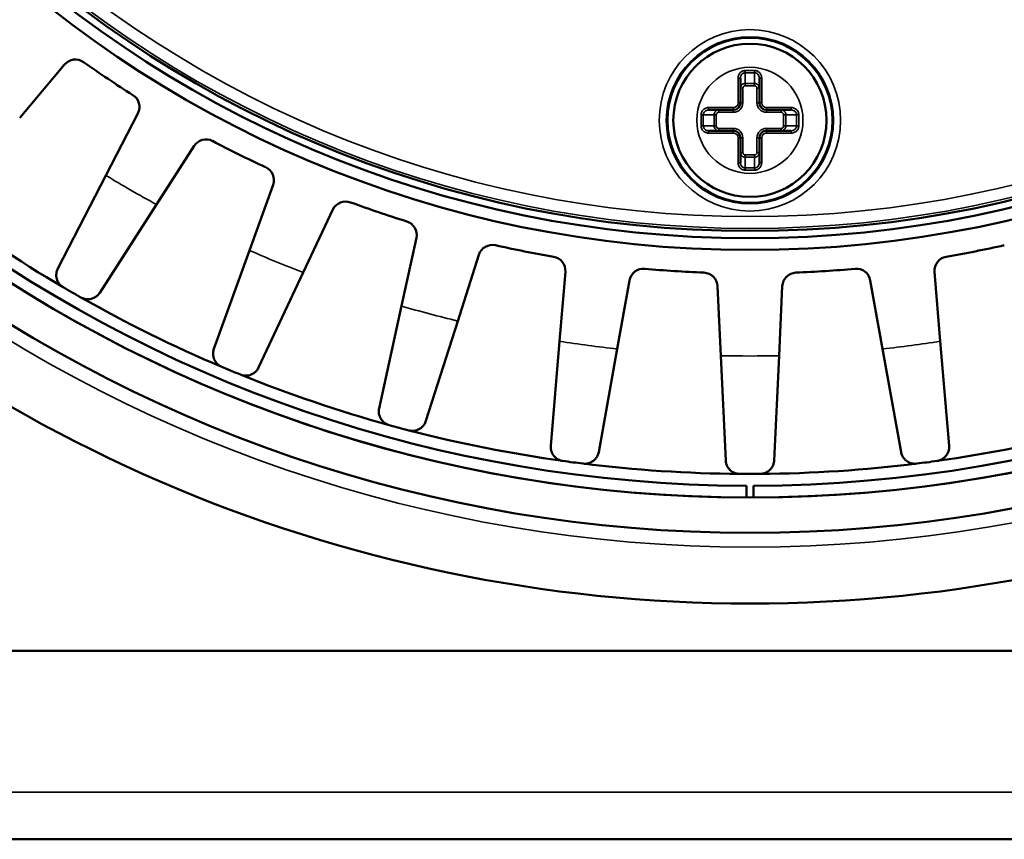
# Model space of a CAD drawing. Header units: millimetres. Extents: x 38 to 2514, y 38 to 1622.
# Tile 119 of 244: x 1044 to 1085, y 1257 to 1292. Entities that reach past the tile are written whole.
import ezdxf

# ---------------------------------------------------------------- set-up
doc = ezdxf.new("R2010")
doc.units = ezdxf.units.MM
doc.header["$LTSCALE"] = 7.692308
doc.layers.add('Visible (ISO)', color=7, linetype='Continuous', lineweight=50)
doc.layers.add('Visible Narrow (ISO)', color=7, linetype='Continuous', lineweight=35)

msp = doc.modelspace()

# ---------------------------------------------------------------- linework, layer by layer
at = {"layer": 'Visible (ISO)'}
for p, q in [((1043.645, 1287.591), (1045.552, 1289.848)), ((1074.215, 1288.221), (1074.215, 1289.277)), ((1075.015, 1289.277), (1075.015, 1288.221)), ((1072.86, 1287.921), (1073.915, 1287.921)), ((1075.315, 1287.921), (1076.371, 1287.921)), ((1048.659, 1287.772), (1047.304, 1285.146)), ((1073.915, 1287.041), (1072.86, 1287.041)), ((1076.371, 1287.041), (1075.315, 1287.041)), ((1074.215, 1285.685), (1074.215, 1286.741)), ((1075.015, 1286.741), (1075.015, 1285.685)), ((1049.443, 1283.911), (1051.039, 1286.397)), ((1047.304, 1285.146), (1045.263, 1281.194)), ((1054.391, 1284.745), (1053.389, 1281.965)), ((1049.443, 1283.911), (1047.041, 1280.168)), ((1055.672, 1281.019), (1056.93, 1283.693)), ((1060.468, 1282.492), (1059.838, 1279.605)), ((1053.389, 1281.965), (1051.882, 1277.781)), ((1062.225, 1278.966), (1063.123, 1281.781)), ((1055.672, 1281.019), (1053.779, 1276.995)), ((1066.788, 1281.052), (1066.54, 1278.107)), ((1082.691, 1278.107), (1082.443, 1281.052)), ((1068.99, 1277.785), (1069.512, 1280.693)), ((1073.241, 1280.448), (1073.38, 1277.497)), ((1075.851, 1277.497), (1075.989, 1280.448)), ((1079.718, 1280.693), (1080.241, 1277.785)), ((1059.838, 1279.605), (1058.89, 1275.26)), ((1062.225, 1278.966), (1060.873, 1274.728)), ((1066.54, 1278.107), (1066.167, 1273.675)), ((1082.691, 1278.107), (1083.064, 1273.675)), ((1068.99, 1277.785), (1068.203, 1273.407)), ((1073.38, 1277.497), (1073.589, 1273.054)), ((1075.851, 1277.497), (1075.642, 1273.054)), ((1080.241, 1277.785), (1081.028, 1273.407)), ((1074.465, 1271.481), (1074.465, 1271.981)), ((1074.765, 1271.481), (1074.765, 1271.981)), ((1344.615, 1264.981), (804.615, 1264.981)), ((799.615, 1256.981), (1349.615, 1256.981))]:
    msp.add_line(p, q, dxfattribs=at)
for centre, radius in [((1074.615, 1329.981), 48), ((1074.615, 1329.981), 47.5), ((1074.615, 1329.981), 47.194), ((1074.615, 1287.481), 3.5), ((1074.615, 1287.481), 3.25)]:
    msp.add_circle(centre, radius, dxfattribs=at)
for centre, radius, start, end in [((1074.615, 1329.981), 58, 195.28095, 269.85182), ((1074.615, 1329.981), 58, 270.14818, 344.71908), ((1074.615, 1329.981), 58.5, 195.59778, 344.40221), ((1074.615, 1329.981), 58.5, 195.59778, 269.85309), ((1074.615, 1329.981), 58.5, 270.14691, 344.40221), ((1074.615, 1329.981), 60, 195.31951, 344.68049), ((1046.01, 1289.46), 0.6, 54.7802, 139.8093), ((1074.615, 1329.981), 49, 234.7802, 237.7198), ((1048.126, 1288.047), 0.6, 332.6907, 57.7198), ((1073.915, 1288.221), 0.3, 270, 0), ((1075.315, 1288.221), 0.3, 180, 270), ((1073.915, 1286.741), 0.3, 0, 90), ((1075.315, 1286.741), 0.3, 90, 180), ((1074.615, 1329.981), 63, 223.23022, 316.76978), ((1051.544, 1286.073), 0.6, 62.2802, 147.3093), ((1074.615, 1329.981), 49, 242.2802, 245.2198), ((1053.826, 1284.948), 0.6, 340.1907, 65.2198), ((1074.615, 1329.981), 57.5, 232.93018, 239.56982), ((1057.472, 1283.438), 0.6, 69.7802, 154.8093), ((1074.615, 1329.981), 49, 249.7802, 252.7198), ((1059.882, 1282.62), 0.6, 347.6907, 72.7198), ((1063.694, 1281.598), 0.6, 77.2802, 162.3093), ((1074.615, 1329.981), 49, 257.2802, 260.2198), ((1074.615, 1329.981), 49, 279.7802, 282.7198), ((1066.19, 1281.102), 0.6, 355.1907, 80.2198), ((1083.041, 1281.102), 0.6, 99.7802, 184.8093), ((1070.103, 1280.587), 0.6, 84.7802, 169.8093), ((1074.615, 1329.981), 49, 264.7802, 267.7198), ((1074.615, 1329.981), 49, 272.2802, 275.2198), ((1079.128, 1280.587), 0.6, 10.1907, 95.2198), ((1072.642, 1280.42), 0.6, 2.6907, 87.7198), ((1076.589, 1280.42), 0.6, 92.2802, 177.3093), ((1074.615, 1329.981), 57.5, 239.56982, 240.43018), ((1074.615, 1329.981), 57.5, 240.43018, 247.06982), ((1074.615, 1329.981), 57.5, 247.06982, 247.93018), ((1074.615, 1329.981), 57.5, 247.93018, 254.56982), ((1074.615, 1329.981), 57.5, 254.56982, 255.43018), ((1074.615, 1329.981), 57.5, 255.43018, 262.06982), ((1074.615, 1329.981), 57.5, 277.93018, 284.56982), ((1074.615, 1329.981), 57.5, 262.06982, 262.93018), ((1074.615, 1329.981), 57.5, 262.93018, 269.56982), ((1074.615, 1329.981), 57.5, 270.43018, 277.06982), ((1074.615, 1329.981), 57.5, 277.06982, 277.93018), ((1074.615, 1329.981), 57.5, 269.56982, 270.43018)]:
    msp.add_arc(centre, radius, start, end, dxfattribs=at)
for points in [[(1045.492, 1280.402), (1045.464, 1280.419), (1045.399, 1280.465), (1045.337, 1280.529), (1045.277, 1280.612), (1045.232, 1280.706), (1045.203, 1280.809), (1045.192, 1280.924), (1045.206, 1281.051), (1045.238, 1281.146), (1045.263, 1281.194)], [(1047.041, 1280.168), (1047.008, 1280.116), (1046.933, 1280.034), (1046.814, 1279.955), (1046.693, 1279.908), (1046.574, 1279.889), (1046.456, 1279.894), (1046.354, 1279.916), (1046.273, 1279.952), (1046.24, 1279.97)], [(1052.213, 1277.025), (1052.183, 1277.038), (1052.112, 1277.075), (1052.043, 1277.131), (1051.972, 1277.205), (1051.915, 1277.292), (1051.873, 1277.391), (1051.847, 1277.503), (1051.844, 1277.631), (1051.864, 1277.729), (1051.882, 1277.781)], [(1053.779, 1276.995), (1053.753, 1276.94), (1053.689, 1276.848), (1053.582, 1276.754), (1053.467, 1276.692), (1053.352, 1276.657), (1053.235, 1276.647), (1053.131, 1276.655), (1053.046, 1276.68), (1053.011, 1276.694)], [(1059.317, 1274.554), (1059.285, 1274.563), (1059.21, 1274.591), (1059.134, 1274.636), (1059.054, 1274.701), (1058.987, 1274.78), (1058.932, 1274.872), (1058.892, 1274.98), (1058.872, 1275.106), (1058.878, 1275.206), (1058.89, 1275.26)], [(1060.873, 1274.728), (1060.855, 1274.67), (1060.804, 1274.571), (1060.709, 1274.464), (1060.604, 1274.388), (1060.494, 1274.338), (1060.379, 1274.313), (1060.275, 1274.307), (1060.188, 1274.321), (1060.151, 1274.33)], [(1066.682, 1273.031), (1066.65, 1273.036), (1066.572, 1273.054), (1066.49, 1273.089), (1066.403, 1273.143), (1066.326, 1273.212), (1066.259, 1273.297), (1066.205, 1273.399), (1066.169, 1273.521), (1066.163, 1273.621), (1066.167, 1273.675)], [(1083.064, 1273.675), (1083.069, 1273.615), (1083.06, 1273.503), (1083.013, 1273.368), (1082.945, 1273.257), (1082.862, 1273.17), (1082.766, 1273.102), (1082.672, 1273.057), (1082.586, 1273.037), (1082.548, 1273.031)], [(1068.203, 1273.407), (1068.192, 1273.347), (1068.154, 1273.242), (1068.075, 1273.124), (1067.98, 1273.034), (1067.878, 1272.971), (1067.767, 1272.931), (1067.665, 1272.912), (1067.576, 1272.914), (1067.538, 1272.918)], [(1081.692, 1272.918), (1081.66, 1272.915), (1081.579, 1272.912), (1081.492, 1272.925), (1081.393, 1272.954), (1081.301, 1273.001), (1081.215, 1273.065), (1081.136, 1273.15), (1081.07, 1273.258), (1081.038, 1273.354), (1081.028, 1273.407)], [(1074.184, 1272.483), (1074.151, 1272.483), (1074.071, 1272.491), (1073.986, 1272.515), (1073.892, 1272.557), (1073.807, 1272.616), (1073.729, 1272.691), (1073.663, 1272.785), (1073.611, 1272.901), (1073.591, 1273), (1073.589, 1273.054)], [(1075.642, 1273.054), (1075.639, 1272.993), (1075.616, 1272.884), (1075.552, 1272.756), (1075.47, 1272.655), (1075.377, 1272.579), (1075.272, 1272.525), (1075.173, 1272.493), (1075.085, 1272.483), (1075.047, 1272.483)]]:
    msp.add_open_spline(points, degree=3, dxfattribs=at)
at = {"layer": 'Visible Narrow (ISO)'}
for p, q in [((1074.415, 1289.593), (1074.815, 1289.593)), ((1074.415, 1289.498), (1074.415, 1289.593)), ((1074.815, 1289.498), (1074.815, 1289.593)), ((1074.115, 1288.221), (1074.115, 1289.277)), ((1074.215, 1289.277), (1074.115, 1289.277)), ((1074.415, 1289.498), (1074.815, 1289.498)), ((1074.415, 1289.498), (1074.415, 1289.044)), ((1074.815, 1289.044), (1074.815, 1289.498)), ((1075.015, 1289.277), (1075.115, 1289.277)), ((1075.115, 1289.277), (1075.115, 1288.221)), ((1074.315, 1288.843), (1074.215, 1288.843)), ((1074.315, 1288.221), (1074.315, 1288.843)), ((1074.415, 1288.949), (1074.415, 1289.044)), ((1074.415, 1289.044), (1074.815, 1289.044)), ((1074.415, 1288.949), (1074.815, 1288.949)), ((1074.815, 1288.949), (1074.815, 1289.044)), ((1074.915, 1288.843), (1074.915, 1288.221)), ((1074.915, 1288.843), (1075.015, 1288.843)), ((1072.86, 1288.021), (1073.915, 1288.021)), ((1072.86, 1287.921), (1072.86, 1288.021)), ((1073.293, 1287.821), (1073.293, 1287.921)), ((1073.915, 1287.921), (1073.915, 1288.021)), ((1073.915, 1287.821), (1073.915, 1287.921)), ((1074.215, 1288.221), (1074.115, 1288.221)), ((1074.315, 1288.221), (1074.215, 1288.221)), ((1074.915, 1288.221), (1075.015, 1288.221)), ((1075.015, 1288.221), (1075.115, 1288.221)), ((1075.315, 1288.021), (1076.371, 1288.021)), ((1075.315, 1287.921), (1075.315, 1288.021)), ((1075.315, 1287.821), (1075.315, 1287.921)), ((1075.938, 1287.821), (1075.938, 1287.921)), ((1076.371, 1287.921), (1076.371, 1288.021)), ((1072.543, 1287.241), (1072.543, 1287.721)), ((1072.638, 1287.721), (1072.543, 1287.721)), ((1072.638, 1287.241), (1072.638, 1287.721)), ((1073.093, 1287.721), (1072.638, 1287.721)), ((1073.093, 1287.241), (1073.093, 1287.721)), ((1073.187, 1287.721), (1073.093, 1287.721)), ((1073.187, 1287.241), (1073.187, 1287.721)), ((1073.293, 1287.821), (1073.915, 1287.821)), ((1075.315, 1287.821), (1075.938, 1287.821)), ((1076.043, 1287.721), (1076.043, 1287.241)), ((1076.043, 1287.721), (1076.138, 1287.721)), ((1076.593, 1287.721), (1076.138, 1287.721)), ((1076.138, 1287.721), (1076.138, 1287.241)), ((1076.593, 1287.721), (1076.687, 1287.721)), ((1076.593, 1287.721), (1076.593, 1287.241)), ((1076.687, 1287.721), (1076.687, 1287.241)), ((1072.638, 1287.241), (1072.543, 1287.241)), ((1072.638, 1287.241), (1073.093, 1287.241)), ((1072.86, 1287.041), (1072.86, 1286.941)), ((1073.187, 1287.241), (1073.093, 1287.241)), ((1073.915, 1287.141), (1073.293, 1287.141)), ((1073.293, 1287.141), (1073.293, 1287.041)), ((1073.915, 1287.141), (1073.915, 1287.041)), ((1073.915, 1287.041), (1073.915, 1286.941)), ((1075.938, 1287.141), (1075.315, 1287.141)), ((1075.315, 1287.141), (1075.315, 1287.041)), ((1075.315, 1287.041), (1075.315, 1286.941)), ((1075.938, 1287.141), (1075.938, 1287.041)), ((1076.043, 1287.241), (1076.138, 1287.241)), ((1076.138, 1287.241), (1076.593, 1287.241)), ((1076.371, 1287.041), (1076.371, 1286.941)), ((1076.593, 1287.241), (1076.687, 1287.241)), ((1073.915, 1286.941), (1072.86, 1286.941)), ((1074.115, 1285.685), (1074.115, 1286.741)), ((1074.215, 1286.741), (1074.115, 1286.741)), ((1074.315, 1286.741), (1074.215, 1286.741)), ((1074.315, 1286.118), (1074.315, 1286.741)), ((1074.915, 1286.741), (1074.915, 1286.118)), ((1074.915, 1286.741), (1075.015, 1286.741)), ((1075.015, 1286.741), (1075.115, 1286.741)), ((1075.115, 1286.741), (1075.115, 1285.685)), ((1076.371, 1286.941), (1075.315, 1286.941)), ((1074.315, 1286.118), (1074.215, 1286.118)), ((1074.815, 1286.013), (1074.415, 1286.013)), ((1074.415, 1286.013), (1074.415, 1285.918)), ((1074.415, 1285.918), (1074.415, 1285.464)), ((1074.815, 1285.918), (1074.415, 1285.918)), ((1074.815, 1286.013), (1074.815, 1285.918)), ((1074.815, 1285.464), (1074.815, 1285.918)), ((1074.915, 1286.118), (1075.015, 1286.118)), ((1074.215, 1285.685), (1074.115, 1285.685)), ((1074.815, 1285.464), (1074.415, 1285.464)), ((1074.415, 1285.464), (1074.415, 1285.369)), ((1074.815, 1285.369), (1074.415, 1285.369)), ((1074.815, 1285.464), (1074.815, 1285.369)), ((1075.015, 1285.685), (1075.115, 1285.685)), ((799.615, 1258.981), (1349.615, 1258.981))]:
    msp.add_line(p, q, dxfattribs=at)
for centre, radius in [((1074.615, 1329.981), 47.194), ((1074.615, 1329.981), 47.085), ((1074.615, 1329.981), 46.585), ((1074.615, 1287.481), 3.847), ((1074.615, 1287.481), 3.547), ((1074.615, 1287.481), 2.25)]:
    msp.add_circle(centre, radius, dxfattribs=at)
for centre, radius, start, end in [((1074.615, 1329.981), 60.6, 195.19565, 344.80435), ((1073.915, 1288.221), 0.2, 270, 0), ((1073.915, 1288.221), 0.4, 270, 0), ((1075.315, 1288.221), 0.4, 180, 270), ((1075.315, 1288.221), 0.2, 180, 270), ((1073.915, 1286.741), 0.4, 0, 90), ((1075.315, 1286.741), 0.4, 90, 180), ((1073.915, 1286.741), 0.2, 0, 90), ((1075.315, 1286.741), 0.2, 90, 180), ((1074.615, 1329.981), 52.498, 238.6517, 241.3483), ((1074.615, 1329.981), 52.498, 246.1517, 248.8483), ((1074.615, 1329.981), 52.498, 253.6517, 256.3483), ((1074.615, 1329.981), 52.498, 261.1517, 263.8483), ((1074.615, 1329.981), 52.498, 276.1517, 278.8483), ((1074.615, 1329.981), 52.498, 268.6517, 271.3483)]:
    msp.add_arc(centre, radius, start, end, dxfattribs=at)
for centre, major_axis, ratio, start_param, end_param in [((1074.415, 1289.277), (-0.001, -0.221), 0.903478, 3.144269, 4.716024), ((1074.816, 1289.277), (0.001, -0.221), 0.903478, 1.567161, 3.138916), ((1074.415, 1288.844), (-0.009, -0.2), 0.998561, 3.186423, 4.75739), ((1074.416, 1288.843), (0.001, -0.106), 0.948668, 3.132045, 4.701171), ((1074.815, 1288.844), (0.009, -0.2), 0.998561, 1.525785, 3.096752), ((1074.815, 1288.843), (-0.001, -0.106), 0.948668, 1.582015, 3.151141), ((1072.859, 1287.721), (0.221, 0.001), 0.903478, 1.567161, 3.138916), ((1073.293, 1287.721), (0.2, 0.009), 0.998561, 1.525785, 3.096752), ((1075.938, 1287.721), (0.2, -0.009), 0.998561, 0.04483, 1.615797), ((1076.371, 1287.721), (0.221, -0.001), 0.903478, 0.002676, 1.574431), ((1073.293, 1287.721), (0.106, -0.001), 0.948668, 1.582015, 3.151141), ((1075.938, 1287.721), (0.106, 0.001), 0.948668, 6.273638, 7.842764), ((1072.859, 1287.241), (0.221, -0.001), 0.903478, 3.144269, 4.716024), ((1073.293, 1287.241), (0.2, -0.009), 0.998561, 3.186423, 4.75739), ((1073.293, 1287.241), (0.106, 0.001), 0.948668, 3.132045, 4.701171), ((1075.938, 1287.241), (0.106, -0.001), 0.948668, 4.723607, 6.292733), ((1075.938, 1287.241), (0.2, 0.009), 0.998561, 4.667378, 6.238344), ((1076.371, 1287.241), (0.221, 0.001), 0.903478, 4.708754, 6.280509), ((1074.415, 1286.118), (0.009, -0.2), 0.998561, 4.667378, 6.238344), ((1074.416, 1286.119), (-0.001, -0.106), 0.948668, 4.723607, 6.292733), ((1074.815, 1286.119), (0.001, -0.106), 0.948668, 6.273638, 7.842764), ((1074.815, 1286.118), (-0.009, -0.2), 0.998561, 0.04483, 1.615797), ((1074.415, 1285.685), (0.001, -0.221), 0.903478, 4.708754, 6.280509), ((1074.816, 1285.685), (-0.001, -0.221), 0.903478, 0.002676, 1.574431)]:
    msp.add_ellipse(centre, major_axis=major_axis, ratio=ratio, start_param=start_param, end_param=end_param, dxfattribs=at)
for points in [[(1074.115, 1289.277), (1074.115, 1289.301), (1074.121, 1289.349), (1074.144, 1289.419), (1074.182, 1289.48), (1074.231, 1289.529), (1074.288, 1289.566), (1074.351, 1289.588), (1074.394, 1289.593), (1074.415, 1289.593)], [(1074.815, 1289.593), (1074.837, 1289.593), (1074.88, 1289.588), (1074.943, 1289.566), (1075, 1289.529), (1075.049, 1289.48), (1075.086, 1289.419), (1075.11, 1289.349), (1075.115, 1289.301), (1075.115, 1289.277)], [(1072.543, 1287.721), (1072.543, 1287.743), (1072.548, 1287.786), (1072.57, 1287.849), (1072.607, 1287.906), (1072.657, 1287.954), (1072.717, 1287.992), (1072.787, 1288.016), (1072.835, 1288.021), (1072.86, 1288.021)], [(1076.371, 1288.021), (1076.396, 1288.021), (1076.444, 1288.016), (1076.513, 1287.992), (1076.574, 1287.954), (1076.624, 1287.906), (1076.66, 1287.849), (1076.683, 1287.786), (1076.687, 1287.743), (1076.687, 1287.721)], [(1072.86, 1286.941), (1072.835, 1286.941), (1072.787, 1286.946), (1072.717, 1286.97), (1072.657, 1287.008), (1072.607, 1287.056), (1072.57, 1287.113), (1072.548, 1287.176), (1072.543, 1287.219), (1072.543, 1287.241)], [(1076.687, 1287.241), (1076.687, 1287.219), (1076.683, 1287.176), (1076.66, 1287.113), (1076.624, 1287.056), (1076.574, 1287.008), (1076.513, 1286.97), (1076.444, 1286.946), (1076.396, 1286.941), (1076.371, 1286.941)], [(1074.415, 1285.369), (1074.394, 1285.369), (1074.351, 1285.374), (1074.288, 1285.396), (1074.231, 1285.433), (1074.182, 1285.482), (1074.144, 1285.543), (1074.121, 1285.613), (1074.115, 1285.66), (1074.115, 1285.685)], [(1075.115, 1285.685), (1075.115, 1285.66), (1075.11, 1285.613), (1075.086, 1285.543), (1075.049, 1285.482), (1075, 1285.433), (1074.943, 1285.396), (1074.88, 1285.374), (1074.837, 1285.369), (1074.815, 1285.369)]]:
    msp.add_open_spline(points, degree=3, dxfattribs=at)

doc.saveas('drawing.dxf')
